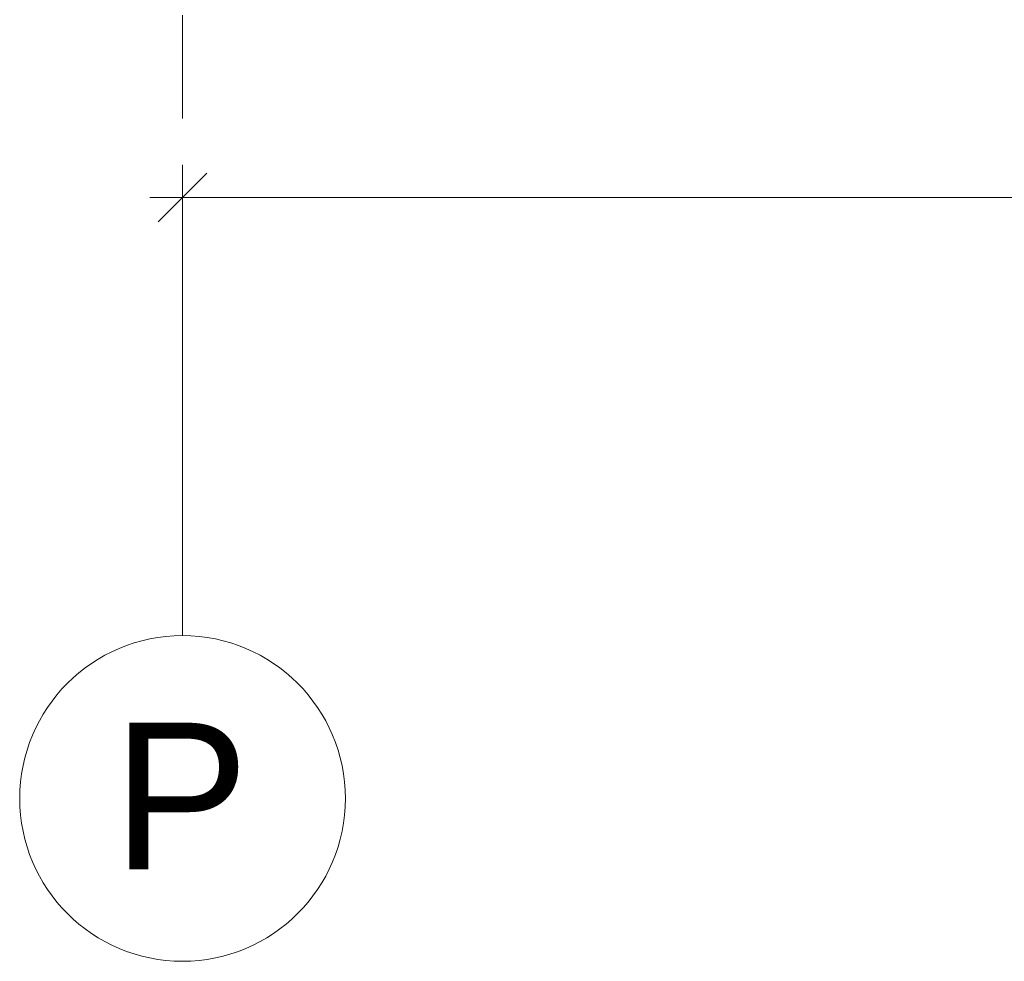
# Model space of a CAD drawing. Header units: millimetres. Extents: x -56182 to 286826, y -36685 to 98759.
# Tile 1 of 97: x -54890 to -51866, y -4450 to -1558. Entities that reach past the tile are written whole.
import ezdxf

# ---------------------------------------------------------------- set-up
doc = ezdxf.new("R2010")
doc.units = ezdxf.units.MM
doc.linetypes.add('Grid Line', pattern=[2222.5, 1270, -317.5, 317.5, -317.5])
doc.layers.add('Dimensions', color=7, linetype='Continuous', lineweight=9)
doc.layers.add('Dimensions-100', color=7, linetype='Continuous', lineweight=9)
doc.layers.add('Grids-1', color=7, linetype='Continuous', lineweight=9, true_color=0xaaaaaa)
doc.layers.add('Grids-2', color=7, linetype='Grid Line', lineweight=9, true_color=0xaaaaaa)
doc.styles.add('Arial', font='arial.ttf', dxfattribs={"height": 450})
doc.styles.add('Swis721 Cn BT', font='swissc.ttf', dxfattribs={"height": 250})
doc.dimstyles.new('Diagonal_-_2_5mm', dxfattribs={"dimscale": 304.8, "dimtxt": 252.353483, "dimasz": 0.492126, "dimexe": 0.328084, "dimexo": 0.0625, "dimgap": 0.082021, "dimtad": 1, "dimdec": 0, "dimzin": 0, "dimdsep": 46, "dimtxsty": 'Swis721 Cn BT', "dimblk1": 'OBLIQUE', "dimblk2": 'OBLIQUE', "dimsah": 1, "dimcen": 0.09, "dimdle": 0.328084, "dimazin": 0, "dimtfac": 1, "dimtdec": 4, "dimtix": 1, "dimtmove": 0, "dimatfit": 3, "dimfxl": 0.328084, "dimfxlon": 1, "dimtvp": 1, "dimtolj": 1, "dimtzin": 0, "dimarcsym": 2})

# ---------------------------------------------------------------- blocks, each defined once
blk = doc.blocks.new('Grid - M_Grid Head - Circle-24584-Sisevaade 1')
at = {"layer": 'Grids-1'}
blk.add_circle((-390, -3949.6), 500, dxfattribs=at)
blk = doc.blocks.new('DIMBLOCK1-Sisevaade 1')
at = {"layer": 'Dimensions-100'}
for p, q in [((-54390, -2004.2), (-54390, -2204.2)), ((-54390, -2104.2), (-54390, -2004.2)), ((-48390, -2004.2), (-48390, -2204.2)), ((-48390, -2104.2), (-48390, -2004.2)), ((-54490, -2104.2), (-48390, -2104.2))]:
    blk.add_line(p, q, dxfattribs=at)
at = {"layer": 'Dimensions-100', "lineweight": 35}
for p, q in [((-54390, -2104.2), (-54315, -2029.2)), ((-48390, -2104.2), (-48315, -2029.2)), ((-54390, -2104.2), (-54465, -2179.2)), ((-48390, -2104.2), (-48465, -2179.2))]:
    blk.add_line(p, q, dxfattribs=at)
at = {"layer": 'Dimensions-100', "color": 0, "insert": (-51726.5, -1749.1), "char_height": 250, "width": 807.531, "attachment_point": 1, "line_spacing_factor": 0.961347, "style": 'Swis721 Cn BT'}
blk.add_mtext('6000', dxfattribs=at)
blk = doc.blocks.new('_Oblique')
at = {"color": 0, "linetype": 'ByBlock', "lineweight": -2}
blk.add_line((-0.5, -0.5), (0.5, 0.5), dxfattribs=at)

msp = doc.modelspace()

# ---------------------------------------------------------------- linework, layer by layer
at = {"layer": 'Grids-2'}
msp.add_line((-54390, -3449.6), (-54390, -949.6), dxfattribs=at)

# ---------------------------------------------------------------- block references
at = {"layer": 'Grids-1'}
msp.add_blockref('Grid - M_Grid Head - Circle-24584-Sisevaade 1', (-54000, 0), dxfattribs=at)

# ---------------------------------------------------------------- texts
at = {"layer": 'Grids-1', "insert": (-54605.1, -3717), "char_height": 450, "width": 513.08, "attachment_point": 1, "style": 'Arial'}
msp.add_mtext('P', dxfattribs=at)

# ---------------------------------------------------------------- dimensions: what is measured, and where the dimension line sits
at = {"layer": 'Dimensions'}
dim = msp.add_linear_dim(base=(-48390, -2104.2), p1=(-54390, -2004.2), p2=(-48390, -2004.2), dimstyle='Diagonal_-_2_5mm', override={"dimpost": '<>', "dimfxl": 6000}, dxfattribs=at)
dim.commit()
dim.dimension.update_dxf_attribs({"geometry": 'DIMBLOCK1-Sisevaade 1', "text_midpoint": (-51390, -1950.9)})

doc.saveas('drawing.dxf')
